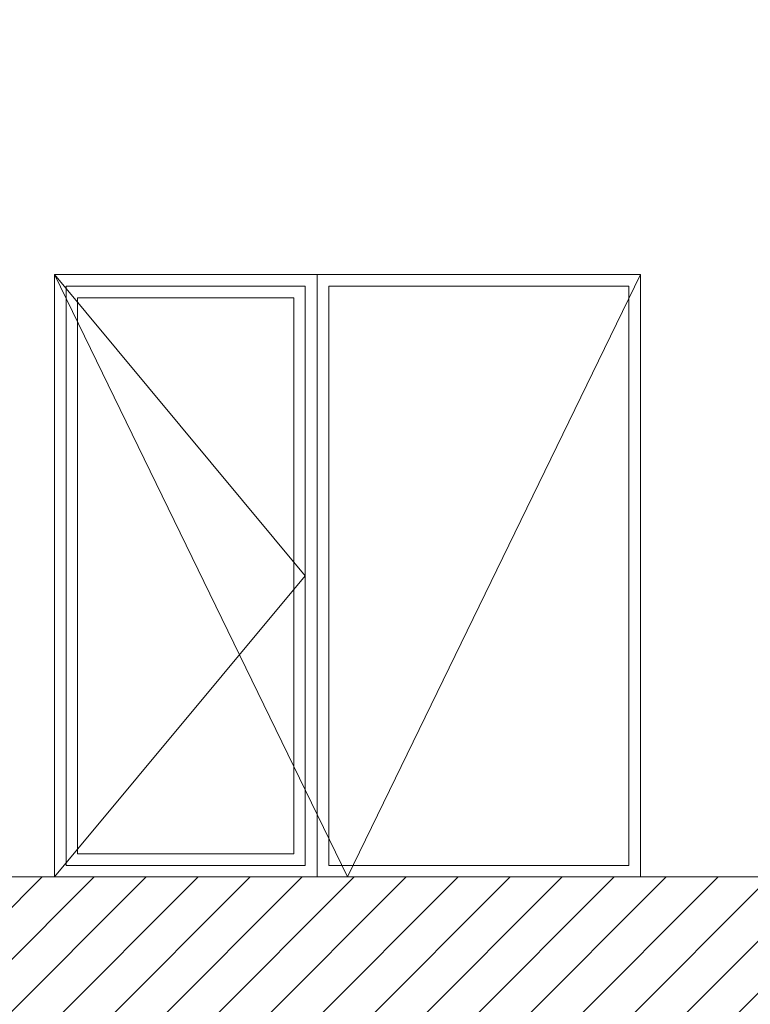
# Model space of a CAD drawing. Header units: centimetres. Extents: x 100159 to 737697, y -50084 to 234864.
# Tile 85 of 165: x 400747 to 401063, y -17917 to -17492. Entities that reach past the tile are written whole.
import ezdxf

# ---------------------------------------------------------------- set-up
doc = ezdxf.new("R2010")
doc.units = ezdxf.units.CM
doc.linetypes.add('CACHEX2', pattern=[19.05, 12.7, -6.35])
for name, color, linetype, lineweight in [('40', 8, 'CACHEX2', 5), ('DDL- STRUCTURE', 5, 'Continuous', 5), ('DDL-HACHURES', 252, 'Continuous', 13)]:
    doc.layers.add(name, color=color, linetype=linetype, lineweight=lineweight)

msp = doc.modelspace()

# ---------------------------------------------------------------- hatches: boundary and pattern name
at = {"layer": 'DDL-HACHURES'}
h = msp.add_hatch(dxfattribs=at)
h.set_pattern_fill('ANSI31', color=256, scale=5, angle=180)
h.set_pattern_definition([(315, (487101.846, -21236.112), (11.2253202, 11.2253202), [])])
edge = h.paths.add_edge_path()
edge.add_line((428241.223, -20411.342), (430732.326, -20411.377))
edge.add_line((430732.326, -20411.377), (430732.469, -20542.781))
edge.add_line((430732.469, -20542.781), (430771.842, -20569.512))
edge.add_line((430771.842, -20569.512), (430771.842, -20447.377))
edge.add_line((430771.842, -20447.377), (431572.594, -20447.377))
edge.add_line((431572.594, -20447.377), (431572.594, -20557.358))
edge.add_line((431572.594, -20557.358), (431592.594, -20570.936))
edge.add_line((431592.594, -20570.936), (431592.594, -20447.377))
edge.add_line((431592.594, -20447.377), (431852.489, -20447.377))
edge.add_line((431852.489, -20447.377), (431852.489, -20557.286))
edge.add_line((431852.489, -20557.286), (431872.594, -20570.512))
edge.add_line((431872.594, -20570.512), (431872.594, -20447.377))
edge.add_line((431872.594, -20447.377), (432672.944, -20447.377))
edge.add_line((432672.944, -20447.377), (432672.944, -20556.215))
edge.add_line((432672.944, -20556.215), (432712.53, -20583.09))
edge.add_line((432712.53, -20583.09), (432712.53, -20413.377))
edge.add_line((432712.53, -20413.377), (432730.53, -20413.377))
edge.add_line((432730.53, -20413.377), (432730.53, -20431.377))
edge.add_line((432730.53, -20431.377), (432952.464, -20432.308))
edge.add_line((432952.464, -20432.308), (432952.464, -20471.377))
edge.add_line((432952.464, -20471.377), (432972.464, -20471.377))
edge.add_line((432972.464, -20471.377), (432972.464, -20431.377))
edge.add_line((432972.464, -20431.377), (433251.467, -20430.076))
edge.add_line((433251.467, -20430.076), (433251.467, -20605.165))
edge.add_line((433251.467, -20605.165), (433271.467, -20596.83))
edge.add_line((433271.467, -20596.83), (433271.467, -20431.377))
edge.add_line((433271.467, -20431.377), (433772.53, -20431.377))
edge.add_line((433772.53, -20431.377), (433772.53, -20596.83))
edge.add_line((433772.53, -20596.83), (433792.53, -20603.864))
edge.add_line((433792.53, -20603.864), (433792.53, -20431.377))
edge.add_line((433792.53, -20431.377), (433812.532, -20431.377))
edge.add_line((433812.532, -20431.377), (433812.532, -20471.377))
edge.add_line((433812.532, -20471.377), (433832.532, -20471.377))
edge.add_line((433832.532, -20471.377), (433832.532, -20411.377))
edge.add_line((433832.532, -20411.377), (434044.531, -20411.377))
edge.add_line((434044.531, -20411.377), (434044.531, -20426.377))
edge.add_line((434044.531, -20426.377), (435404.807, -20480.764))
edge.add_line((435404.807, -20480.764), (435404.807, -20469.769))
edge.add_line((435404.807, -20469.769), (435547.248, -20477.825))
edge.add_line((435547.248, -20477.825), (435546.926, -20489.675))
edge.add_line((435546.926, -20489.675), (437193.368, -20551.115))
edge.add_line((437193.368, -20551.115), (437732.1, -20616.411))
edge.add_line((437732.1, -20616.411), (437732.1, -20631.411))
edge.add_line((437732.1, -20631.411), (438339.416, -20630.913))
edge.add_line((438339.416, -20630.913), (438339.416, -20615.913))
edge.add_line((438339.416, -20615.913), (438805.023, -20610.193))
edge.add_line((438805.023, -20610.193), (438811.747, -21068.427))
edge.add_line((438811.747, -21068.427), (421995.953, -21014.17))
edge.add_line((421995.953, -21014.17), (423667.654, -20634.342))
edge.add_arc((423727.96, -20641.842), 60.77, 172.91073, 187.08927)
edge.add_arc((424337.298, -76079283.802), 76058634.463, 89.99949554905, 90.00050445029, ccw=False)
edge.add_line((425006.944, -20649.342), (425006.944, -20612.039))
edge.add_line((425006.944, -20612.039), (425953.543, -20512.039))
edge.add_line((425953.543, -20512.039), (428241.223, -20411.342))
h = msp.add_hatch(dxfattribs=at)
h.set_pattern_fill('ANSI31', color=256, scale=5, angle=450)
h.set_pattern_definition([(225, (346965.303, 90844.413), (11.2253202, -11.2253202), [])])
h.paths.add_polyline_path([(411774.86, -18011.575), (411439.171, -18011.575), (411439.171, -18026.575), (410621.604, -18026.575), (410621.604, -18011.575), (409972.147, -17723.575), (409231.807, -17861.575), (409231.807, -17876.575), (408932.149, -17876.575), (408932.149, -17861.575), (406406.726, -17861.575), (406406.726, -17876.575), (406129.882, -17876.575), (406129.882, -17861.586), (399983.522, -17861.587), (399984.017, -17876.591), (398863.111, -17876.591), (398863.111, -17861.593), (398714.133, -17861.59), (398714.133, -17876.593), (394303.959, -17876.593), (394303.959, -18472.162), (412099.056, -18472.162)])

# ---------------------------------------------------------------- linework, layer by layer
at = {"layer": '40', "linetype": 'Continuous'}
for points in [[(401015.347, -17861.587), (401015.347, -17601.587), (400762.347, -17601.587), (400762.347, -17861.587)], [(400762.347, -17861.587), (400762.347, -17601.587), (400875.847, -17601.587), (400875.847, -17861.587)], [(400875.847, -17861.587), (400875.847, -17601.587), (401015.347, -17601.587), (401015.347, -17861.587)], [(400767.347, -17856.587), (400767.347, -17606.587), (400870.647, -17606.587), (400870.647, -17856.587)], [(400880.847, -17856.587), (400880.847, -17606.587), (401010.347, -17606.587), (401010.347, -17856.587)], [(400772.347, -17851.587), (400772.347, -17611.587), (400865.647, -17611.587), (400865.647, -17851.587)]]:
    msp.add_lwpolyline(points, close=True, dxfattribs=at)
for points in [[(400762.347, -17861.587), (400870.647, -17731.587), (400762.347, -17601.587)], [(400762.347, -17601.587), (400888.847, -17861.587), (401015.347, -17601.587)]]:
    msp.add_lwpolyline(points, dxfattribs=at)
at = {"layer": 'DDL- STRUCTURE'}
msp.add_lwpolyline([(411774.86, -18011.575), (411439.171, -18011.575), (411439.171, -18026.575), (410621.604, -18026.575), (410621.604, -18011.575), (409972.147, -17723.575), (409231.807, -17861.575), (409231.807, -17876.575), (408932.149, -17876.575), (408932.149, -17861.575), (406406.726, -17861.575), (406406.726, -17876.575), (406129.882, -17876.575), (406129.882, -17861.586), (399983.522, -17861.587), (399984.017, -17876.591), (398863.111, -17876.591), (398863.111, -17861.593), (398714.133, -17861.59), (398714.133, -17876.593), (394303.959, -17876.593), (394303.959, -18472.162), (412099.056, -18472.162)], close=True, dxfattribs=at)

doc.saveas('drawing.dxf')
